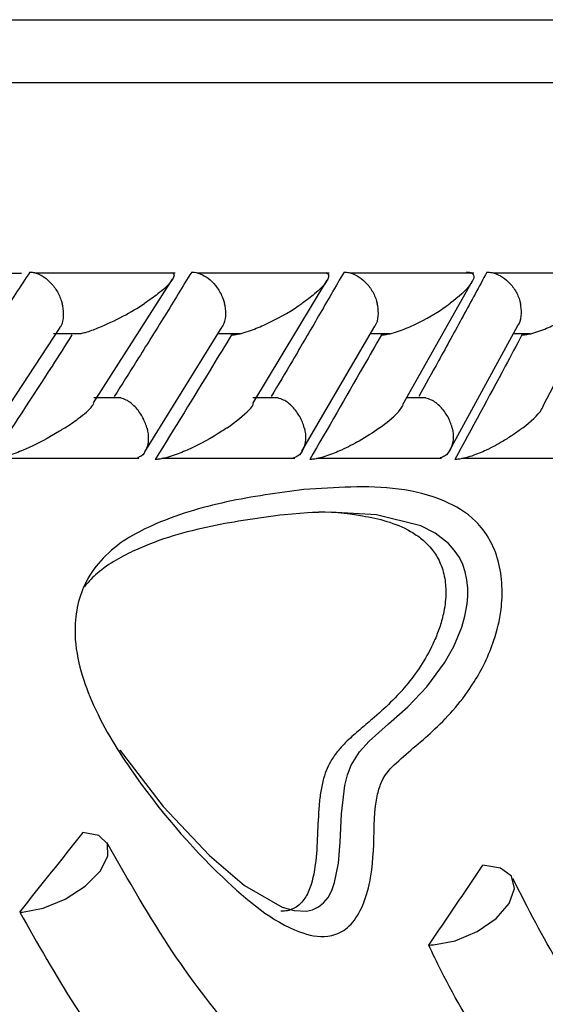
# Model space of a CAD drawing. Header units: millimetres. Extents: x 67.9 to 154, y 110.8 to 178.6.
# Tile 50 of 109: x 85.4 to 85.8, y 125.7 to 126.5. Entities that reach past the tile are written whole.
import ezdxf

# ---------------------------------------------------------------- set-up
doc = ezdxf.new("R2010")
doc.units = ezdxf.units.MM

msp = doc.modelspace()

# ---------------------------------------------------------------- linework, layer by layer
at = {"color": 7, "linetype": 'Continuous', "lineweight": 25}
for p, q in [((83.40328, 126.50516), (86.05898, 126.50516)), ((85.39385, 126.30348), (85.27663, 126.30348)), ((85.516, 126.30374), (85.40448, 126.30374)), ((85.63857, 126.30373), (85.53348, 126.30373)), ((85.75361, 126.30371), (85.65493, 126.30371)), ((85.86119, 126.30369), (85.7689, 126.30369)), ((85.45113, 126.20047), (85.51393, 126.29882)), ((85.57788, 126.1999), (85.63695, 126.29818)), ((85.69698, 126.19911), (85.75245, 126.29743)), ((85.80861, 126.19823), (85.85931, 126.29431)), ((85.36716, 126.17317), (85.42442, 126.26035)), ((85.49183, 126.16154), (85.55339, 126.26087)), ((85.6169, 126.16211), (85.67479, 126.26146)), ((85.73444, 126.16276), (85.78868, 126.26213)), ((85.41917, 126.25574), (85.44109, 126.25574)), ((85.55017, 126.25568), (85.56766, 126.25568)), ((85.67138, 126.25562), (85.68679, 126.25562)), ((85.7851, 126.25556), (85.79844, 126.25556)), ((85.47272, 126.20463), (85.4513, 126.20463)), ((85.59778, 126.20461), (85.57771, 126.20461)), ((85.71534, 126.20459), (85.70007, 126.20459)), ((85.37474, 126.15657), (85.48712, 126.15657)), ((85.50536, 126.15651), (85.6113, 126.15651)), ((85.62835, 126.15645), (85.72788, 126.15645)), ((85.74382, 126.1564), (85.83694, 126.1564))]:
    msp.add_line(p, q, dxfattribs=at)
at = {"color": 1, "linetype": 'Continuous', "lineweight": 25}
msp.add_line((83.40636, 126.45516), (86.00898, 126.45516), dxfattribs=at)
at = {"color": 7, "linetype": 'Continuous', "lineweight": 25, "flags": 128}
for points in [[(85.47204, 125.92426), (85.47214, 125.9241), (85.50647, 125.87957), (85.54338, 125.8405), (85.57126, 125.81681), (85.60111, 125.79949), (85.61063, 125.79678), (85.62049, 125.79638), (85.62528, 125.79745), (85.63004, 125.79972), (85.63397, 125.80287), (85.63759, 125.80735), (85.6405, 125.81278), (85.64282, 125.81921), (85.64581, 125.83453), (85.64718, 125.85116), (85.64827, 125.87382), (85.65088, 125.89623), (85.65304, 125.90466), (85.65612, 125.91249), (85.6626, 125.92296), (85.67037, 125.93156), (85.6858, 125.94519), (85.70117, 125.95882), (85.71626, 125.97468), (85.73027, 125.99374), (85.73762, 126.0069), (85.74392, 126.02216), (85.74647, 126.03102), (85.74825, 126.04073), (85.74878, 126.04686), (85.74878, 126.05321), (85.74814, 126.05968), (85.74677, 126.06605), (85.74473, 126.072), (85.74208, 126.07742), (85.73803, 126.08349), (85.73345, 126.08862), (85.7228, 126.09694), (85.71133, 126.1028), (85.67629, 126.11158), (85.63964, 126.11359), (85.6214, 126.113), (85.60298, 126.1116), (85.60298, 126.1116)], [(85.39451, 125.79565), (85.41101, 125.79861), (85.4285, 125.80579), (85.44438, 125.81614), (85.45632, 125.82812), (85.46256, 125.83998), (85.46216, 125.84995), (85.4552, 125.85657), (85.4427, 125.85887)], [(85.7214, 125.76956), (85.73882, 125.77285), (85.75631, 125.78023), (85.77135, 125.79064), (85.78177, 125.80257), (85.78606, 125.8143), (85.7836, 125.82413), (85.77475, 125.83064), (85.76078, 125.83289)]]:
    msp.add_lwpolyline(points, dxfattribs=at)
at = {"color": 7, "linetype": 'Continuous', "lineweight": 25}
for centre, radius, start, end in [((85.39245, 125.84349), 0.04788, 269.86713, 272.45994), ((85.71777, 125.82718), 0.05774, 269.89802, 273.60802)]:
    msp.add_arc(centre, radius, start, end, dxfattribs=at)
for centre, major_axis, ratio, start_param, end_param in [((81.94206, 125.82724), (4.34726, 3.19362), 0.446353, 5.249906, 5.266835), ((81.94206, 125.80117), (4.30002, 3.03324), 0.515025, 5.334595, 5.351489)]:
    msp.add_ellipse(centre, major_axis=major_axis, ratio=ratio, start_param=start_param, end_param=end_param, dxfattribs=at)
for points, knots in [([(85.40038, 126.30454), (85.39282, 126.29294), (85.37747, 126.26939), (85.3557, 126.23638), (85.34143, 126.21498), (85.33511, 126.2055)], [0, 0, 0, 0, 0.351147, 0.71273, 1, 1, 1, 1]), ([(85.40038, 126.30454), (85.40159, 126.30445), (85.4048, 126.30422), (85.41036, 126.30181), (85.41662, 126.29686), (85.42206, 126.28982), (85.42488, 126.28369), (85.42593, 126.28025), (85.4261, 126.27962), (85.42612, 126.27954)], [0, 0, 0, 0, 0.11528, 0.305681, 0.50129, 0.725661, 0.950196, 0.99347, 1, 1, 1, 1]), ([(85.52915, 126.30454), (85.522, 126.29291), (85.50757, 126.26941), (85.48704, 126.2364), (85.4736, 126.21503), (85.46761, 126.2055)], [0, 0, 0, 0, 0.352171, 0.711323, 1, 1, 1, 1]), ([(85.51292, 126.30426), (85.51354, 126.30398), (85.51545, 126.3031), (85.51507, 126.30047), (85.51184, 126.29515), (85.50389, 126.28804), (85.49558, 126.28212), (85.49171, 126.27958), (85.49166, 126.27954)], [0, 0, 0, 0, 0.065365, 0.203551, 0.34063, 0.717974, 0.996208, 1, 1, 1, 1]), ([(85.52915, 126.30454), (85.52932, 126.30454), (85.53154, 126.30452), (85.53607, 126.3035), (85.5425, 126.29975), (85.54853, 126.29379), (85.55286, 126.28678), (85.55469, 126.28174), (85.55524, 126.27962), (85.55526, 126.27954)], [0, 0, 0, 0, 0.016361, 0.206885, 0.398546, 0.599431, 0.830981, 0.993482, 1, 1, 1, 1]), ([(85.65033, 126.30454), (85.64361, 126.2929), (85.63002, 126.26936), (85.61071, 126.23635), (85.59807, 126.21498), (85.59246, 126.2055)], [0, 0, 0, 0, 0.352654, 0.712616, 1, 1, 1, 1]), ([(85.63578, 126.30417), (85.6364, 126.30387), (85.63826, 126.30295), (85.6382, 126.30042), (85.63564, 126.29514), (85.62844, 126.28806), (85.62063, 126.2821), (85.61701, 126.27958), (85.61696, 126.27954)], [0, 0, 0, 0, 0.065457, 0.199307, 0.332245, 0.717321, 0.996171, 1, 1, 1, 1]), ([(85.65033, 126.30454), (85.65163, 126.30445), (85.65507, 126.30422), (85.66092, 126.3018), (85.66739, 126.29685), (85.67289, 126.28982), (85.67562, 126.28368), (85.67659, 126.28025), (85.67674, 126.27962), (85.67676, 126.27954)], [0, 0, 0, 0, 0.115717, 0.305809, 0.501194, 0.725709, 0.950396, 0.993491, 1, 1, 1, 1]), ([(85.76403, 126.30454), (85.75772, 126.29288), (85.74498, 126.26932), (85.72688, 126.23631), (85.71503, 126.21496), (85.70978, 126.2055)], [0, 0, 0, 0, 0.3531125, 0.7135367, 1, 1, 1, 1]), ([(85.74744, 126.30454), (85.74791, 126.30454), (85.74939, 126.30453), (85.75145, 126.30409), (85.75402, 126.30232), (85.75355, 126.2989), (85.7489, 126.29116), (85.7415, 126.28461), (85.73472, 126.27958), (85.73467, 126.27954)], [0, 0, 0, 0, 0.02335, 0.073462, 0.134698, 0.325553, 0.472796, 0.996411, 1, 1, 1, 1]), ([(85.76403, 126.30454), (85.76537, 126.30445), (85.7689, 126.30422), (85.77488, 126.3018), (85.78143, 126.29685), (85.78695, 126.28981), (85.78963, 126.28368), (85.79054, 126.28025), (85.79069, 126.27962), (85.7907, 126.27954)], [0, 0, 0, 0, 0.115812, 0.305837, 0.501174, 0.72572, 0.95044, 0.993495, 1, 1, 1, 1]), ([(85.42426, 126.26046), (85.42472, 126.26103), (85.42655, 126.26333), (85.42757, 126.26936), (85.42714, 126.2754), (85.42631, 126.27884), (85.42614, 126.27946), (85.42612, 126.27954)], [0, 0, 0, 0, 0.1307907, 0.5219806, 0.9134466, 0.9886168, 1, 1, 1, 1]), ([(85.44111, 126.25567), (85.4423, 126.25596), (85.44701, 126.25712), (85.45908, 126.26175), (85.47517, 126.26945), (85.48639, 126.27611), (85.4916, 126.27951), (85.49166, 126.27954)], [0, 0, 0, 0, 0.0550438, 0.2192306, 0.5990976, 0.9959895, 1, 1, 1, 1]), ([(85.55328, 126.26095), (85.55363, 126.26137), (85.55543, 126.26353), (85.55651, 126.26937), (85.55622, 126.2754), (85.55544, 126.27884), (85.55528, 126.27946), (85.55526, 126.27954)], [0, 0, 0, 0, 0.098614, 0.504396, 0.910474, 0.988219, 1, 1, 1, 1]), ([(85.56077, 126.25454), (85.56166, 126.25458), (85.56377, 126.25468), (85.56853, 126.25564), (85.57664, 126.25808), (85.59388, 126.26525), (85.60719, 126.27294), (85.61582, 126.27876), (85.61691, 126.27951), (85.61696, 126.27954)], [0, 0, 0, 0, 0.042786, 0.100388, 0.193836, 0.38606, 0.920541, 0.996406, 1, 1, 1, 1]), ([(85.67473, 126.2615), (85.67495, 126.26175), (85.67667, 126.26375), (85.6778, 126.2694), (85.67766, 126.2754), (85.67693, 126.27884), (85.67678, 126.27946), (85.67676, 126.27954)], [0, 0, 0, 0, 0.059833, 0.483152, 0.906788, 0.987728, 1, 1, 1, 1]), ([(85.68003, 126.25454), (85.68096, 126.25458), (85.68312, 126.25468), (85.68792, 126.25564), (85.69598, 126.25809), (85.71282, 126.26528), (85.72551, 126.27296), (85.73362, 126.27876), (85.73463, 126.27951), (85.73467, 126.27954)], [0, 0, 0, 0, 0.042956, 0.100766, 0.194516, 0.387196, 0.921582, 0.996403, 1, 1, 1, 1]), ([(85.78873, 126.2621), (85.78878, 126.26215), (85.79039, 126.26399), (85.79152, 126.26942), (85.79154, 126.2754), (85.79086, 126.27884), (85.79072, 126.27946), (85.7907, 126.27954)], [0, 0, 0, 0, 0.013366, 0.457653, 0.902275, 0.987131, 1, 1, 1, 1]), ([(85.79183, 126.25454), (85.79277, 126.25458), (85.79498, 126.25468), (85.79979, 126.25564), (85.80775, 126.25808), (85.81876, 126.26288), (85.83218, 126.27032), (85.84059, 126.27617), (85.84482, 126.27951), (85.84486, 126.27954)], [0, 0, 0, 0, 0.042732, 0.100453, 0.193926, 0.385762, 0.648647, 0.996406, 1, 1, 1, 1]), ([(85.43394, 126.25454), (85.42865, 126.2463), (85.40747, 126.21326), (85.38587, 126.18026), (85.36966, 126.1555)], [0, 0, 0, 0, 0.249687, 1, 1, 1, 1]), ([(85.56077, 126.25454), (85.55577, 126.24627), (85.53582, 126.21325), (85.51545, 126.18024), (85.50019, 126.1555)], [0, 0, 0, 0, 0.250471, 1, 1, 1, 1]), ([(85.68003, 126.25454), (85.67533, 126.24626), (85.6566, 126.21324), (85.63745, 126.18023), (85.6231, 126.1555)], [0, 0, 0, 0, 0.250973, 1, 1, 1, 1]), ([(85.79183, 126.25454), (85.78743, 126.24625), (85.76991, 126.21324), (85.75195, 126.18022), (85.73851, 126.1555)], [0, 0, 0, 0, 0.251159, 1, 1, 1, 1]), ([(85.42807, 126.1805), (85.42813, 126.18053), (85.43207, 126.18304), (85.44061, 126.18898), (85.44883, 126.19573), (85.45103, 126.19956), (85.45144, 126.20027)], [0, 0, 0, 0, 0.005031, 0.371085, 0.88272, 1, 1, 1, 1]), ([(85.49355, 126.1805), (85.49353, 126.18058), (85.49271, 126.18364), (85.4902, 126.18975), (85.48442, 126.19746), (85.47817, 126.20273), (85.47416, 126.20394), (85.47266, 126.20439)], [0, 0, 0, 0, 0.007732, 0.289148, 0.57096, 0.840336, 1, 1, 1, 1]), ([(85.5571, 126.1805), (85.55715, 126.18053), (85.56455, 126.18551), (85.57191, 126.19184), (85.57805, 126.19828), (85.57818, 126.19957), (85.57819, 126.19967)], [0, 0, 0, 0, 0.005218, 0.763067, 0.981906, 1, 1, 1, 1]), ([(85.61875, 126.1805), (85.61872, 126.18058), (85.61795, 126.18364), (85.61548, 126.18975), (85.60968, 126.19747), (85.60334, 126.20272), (85.59924, 126.20392), (85.59772, 126.20437)], [0, 0, 0, 0, 0.007734, 0.289856, 0.572377, 0.842334, 1, 1, 1, 1]), ([(85.67849, 126.1805), (85.67854, 126.18053), (85.68546, 126.18549), (85.69325, 126.19187), (85.69666, 126.1977), (85.69737, 126.1989)], [0, 0, 0, 0, 0.005463, 0.79447, 1, 1, 1, 1]), ([(85.73635, 126.1805), (85.73633, 126.18058), (85.73559, 126.18364), (85.73319, 126.18975), (85.72737, 126.19747), (85.72098, 126.20271), (85.7168, 126.2039), (85.71528, 126.20433)], [0, 0, 0, 0, 0.007752, 0.290902, 0.574456, 0.845338, 1, 1, 1, 1]), ([(85.79232, 126.1805), (85.79237, 126.18053), (85.79884, 126.18548), (85.80578, 126.19157), (85.80849, 126.19712), (85.80894, 126.19806)], [0, 0, 0, 0, 0.005741, 0.832613, 1, 1, 1, 1]), ([(85.42807, 126.1805), (85.42802, 126.18047), (85.4267, 126.17963), (85.4172, 126.17372), (85.40296, 126.16598), (85.38534, 126.15891), (85.37731, 126.15653), (85.37267, 126.15563), (85.3705, 126.15549), (85.36967, 126.1555), (85.36966, 126.1555)], [0, 0, 0, 0, 0.003579, 0.088017, 0.620449, 0.806987, 0.897761, 0.954085, 0.999597, 1, 1, 1, 1]), ([(85.49355, 126.1805), (85.49357, 126.18042), (85.49438, 126.17736), (85.49511, 126.17124), (85.49342, 126.16355), (85.49014, 126.15843), (85.48701, 126.15728), (85.48599, 126.15691)], [0, 0, 0, 0, 0.007963, 0.297915, 0.58828, 0.865672, 1, 1, 1, 1]), ([(85.5571, 126.1805), (85.55705, 126.18047), (85.55578, 126.17961), (85.54678, 126.1737), (85.53315, 126.16596), (85.51592, 126.1589), (85.50798, 126.15654), (85.50323, 126.1556), (85.50113, 126.15553), (85.50019, 126.1555)], [0, 0, 0, 0, 0.0035844, 0.0901608, 0.6202579, 0.806634, 0.8975857, 0.9541436, 1, 1, 1, 1]), ([(85.61875, 126.1805), (85.61877, 126.18042), (85.61953, 126.17736), (85.62015, 126.17124), (85.61822, 126.16354), (85.61467, 126.15839), (85.61135, 126.15723), (85.61024, 126.15685)], [0, 0, 0, 0, 0.007902, 0.296289, 0.58509, 0.860888, 1, 1, 1, 1]), ([(85.67849, 126.1805), (85.67844, 126.18047), (85.67362, 126.177), (85.66434, 126.17103), (85.65004, 126.16356), (85.63882, 126.15887), (85.63097, 126.15653), (85.62621, 126.1556), (85.62406, 126.15553), (85.6231, 126.1555)], [0, 0, 0, 0, 0.003583, 0.362679, 0.622385, 0.807431, 0.898033, 0.95455, 1, 1, 1, 1]), ([(85.73635, 126.1805), (85.73636, 126.18042), (85.73708, 126.17736), (85.73758, 126.17124), (85.73542, 126.16353), (85.7316, 126.15836), (85.7281, 126.15719), (85.72689, 126.15679)], [0, 0, 0, 0, 0.007847, 0.294601, 0.581769, 0.855947, 1, 1, 1, 1]), ([(85.79232, 126.1805), (85.79228, 126.18047), (85.78997, 126.1787), (85.78512, 126.17521), (85.77584, 126.16933), (85.76515, 126.16353), (85.75424, 126.15886), (85.74647, 126.15652), (85.74169, 126.1556), (85.73949, 126.15553), (85.73851, 126.1555)], [0, 0, 0, 0, 0.0035839, 0.1847859, 0.3645824, 0.6232318, 0.8077221, 0.8982007, 0.9547268, 1, 1, 1, 1]), ([(85.61844, 126.13156), (85.63094, 126.13243), (85.66915, 126.13507), (85.71558, 126.13173), (85.7519, 126.11131), (85.7661, 126.09345), (85.77355, 126.07553), (85.77659, 126.0557), (85.77556, 126.03342), (85.76883, 126.00589), (85.75145, 125.97174), (85.72416, 125.94068), (85.69802, 125.92058), (85.68139, 125.90384), (85.674, 125.88093), (85.67482, 125.84931), (85.6712, 125.8151), (85.66162, 125.79162), (85.65035, 125.77986), (85.63428, 125.77449), (85.60048, 125.78216), (85.54656, 125.82674), (85.49087, 125.8906), (85.45374, 125.95097), (85.43938, 125.9897), (85.43524, 126.01671), (85.43792, 126.04063), (85.44548, 126.06103), (85.46456, 126.08601), (85.50358, 126.10764), (85.5579, 126.12355), (85.59799, 126.12886), (85.61844, 126.13156)], [0, 0, 0, 0, 0.043156, 0.13198, 0.164299, 0.181066, 0.195184, 0.209357, 0.222022, 0.240084, 0.269802, 0.315668, 0.356896, 0.373674, 0.381596, 0.409112, 0.436274, 0.451175, 0.466225, 0.481189, 0.507226, 0.581816, 0.681047, 0.730564, 0.751055, 0.771756, 0.785665, 0.799584, 0.818893, 0.863474, 0.930323, 1, 1, 1, 1]), ([(85.60298, 126.1116), (85.58355, 126.10901), (85.54452, 126.10382), (85.4991, 126.09099), (85.46893, 126.07588), (85.45717, 126.06783), (85.4488, 126.06029), (85.44552, 126.05638), (85.44374, 126.05428)], [0, 0, 0, 0, 0.367107, 0.737592, 0.832786, 0.928987, 0.961663, 1, 1, 1, 1]), ([(85.62513, 126.11359), (85.6252, 126.11359), (85.6388, 126.1143), (85.65859, 126.11232), (85.68452, 126.10685), (85.70031, 126.10056), (85.71238, 126.09247), (85.71921, 126.08572), (85.72383, 126.07904), (85.72662, 126.07381), (85.72894, 126.06774), (85.7305, 126.06124), (85.73129, 126.05452), (85.7314, 126.04758), (85.73078, 126.04022), (85.72919, 126.03127), (85.72636, 126.02137), (85.72093, 126.00774), (85.71264, 125.99271), (85.7009, 125.9766), (85.68751, 125.96205), (85.67446, 125.95031), (85.66281, 125.94056), (85.65393, 125.93285), (85.64635, 125.92506), (85.64091, 125.91779), (85.6368, 125.90991), (85.63381, 125.90153), (85.63168, 125.89156), (85.62997, 125.87644), (85.62931, 125.85691), (85.6283, 125.83847), (85.6263, 125.82567), (85.62463, 125.81868), (85.62249, 125.81258), (85.61997, 125.80757), (85.61691, 125.80338), (85.61322, 125.79998), (85.60888, 125.79763), (85.60433, 125.79625), (85.60131, 125.79641), (85.59994, 125.79648)], [0, 0, 0, 0, 0.000568, 0.118594, 0.17733, 0.23662, 0.266013, 0.295998, 0.308345, 0.320888, 0.333261, 0.34608, 0.357051, 0.368393, 0.381569, 0.395118, 0.416572, 0.438574, 0.481281, 0.524982, 0.574642, 0.62463, 0.657807, 0.69099, 0.713514, 0.736341, 0.751796, 0.767715, 0.786609, 0.806043, 0.846622, 0.887149, 0.900781, 0.914612, 0.925775, 0.937234, 0.948413, 0.959962, 0.97383, 0.988087, 1, 1, 1, 1]), ([(85.76315, 125.55162), (85.73283, 125.5647), (85.66762, 125.59285), (85.58204, 125.6732), (85.5118, 125.76324), (85.47871, 125.82112), (85.46165, 125.85097)], [0, 0, 0, 0, 0.289321, 0.62234, 0.805183, 1, 1, 1, 1]), ([(85.90001, 125.67698), (85.88701, 125.68515), (85.85967, 125.70232), (85.82035, 125.75182), (85.79668, 125.79857), (85.7847, 125.82223)], [0, 0, 0, 0, 0.309436, 0.650531, 1, 1, 1, 1]), ([(85.39234, 125.79561), (85.40666, 125.77042), (85.44394, 125.70487), (85.51278, 125.61494), (85.59701, 125.53332), (85.6841, 125.47526), (85.77021, 125.44443), (85.83285, 125.43431), (85.86419, 125.44248), (85.86967, 125.44391)], [0, 0, 0, 0, 0.108525, 0.282395, 0.454686, 0.625923, 0.795357, 0.964194, 1, 1, 1, 1]), ([(85.93926, 125.56451), (85.92618, 125.56625), (85.8825, 125.57207), (85.80639, 125.62421), (85.74699, 125.70805), (85.72094, 125.76259), (85.71767, 125.76945)], [0, 0, 0, 0, 0.166109, 0.554636, 0.944027, 1, 1, 1, 1])]:
    msp.add_open_spline(points, degree=3, knots=knots, dxfattribs=at)

doc.saveas('drawing.dxf')
